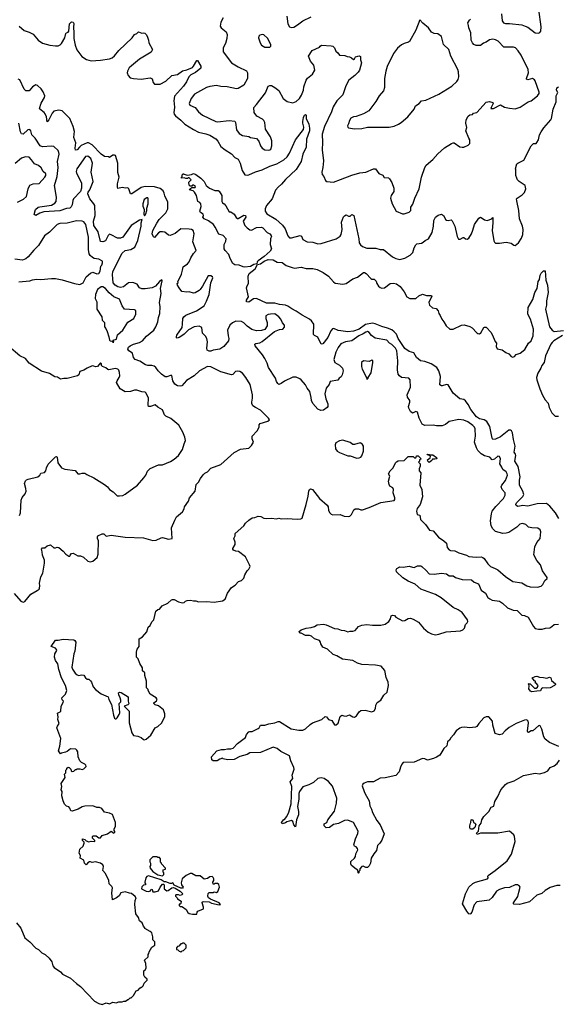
# Model space of a CAD drawing. Extents: x 2293878 to 2522763, y 823964 to 1006972.
# Tile 133 of 256: x 2355042 to 2361533, y 899623 to 911483. Entities that reach past the tile are written whole.
import ezdxf

# ---------------------------------------------------------------- set-up
doc = ezdxf.new("R2010")
doc.units = 0

msp = doc.modelspace()

# ---------------------------------------------------------------- linework, layer by layer
at = {"layer": '0CON20XD'}
for points in [[(2360850, 911555), (2360855, 911470), (2360873, 911445), (2360895, 911436), (2360945, 911439), (2361095, 911421), (2361135, 911407), (2361165, 911393), (2361255, 911324), (2361295, 911321), (2361311, 911329), (2361323, 911345), (2361327, 911397), (2361300, 911605)], [(2355035, 911406), (2355095, 911355), (2355155, 911334), (2355205, 911308), (2355265, 911238), (2355315, 911202), (2355405, 911177), (2355475, 911168), (2355505, 911170), (2355529, 911181), (2355545, 911198), (2355584, 911266), (2355597, 911315), (2355605, 911326), (2355625, 911333), (2355634, 911346), (2355643, 911433)], [(2355643, 911433), (2355665, 911458), (2355685, 911452), (2355696, 911436), (2355690, 911395), (2355696, 911325), (2355694, 911255), (2355710, 911175), (2355731, 911121), (2355791, 911041), (2355847, 911005), (2355905, 910989), (2356016, 910994), (2356125, 911013), (2356155, 911024), (2356185, 911047), (2356238, 911112), (2356396, 911264), (2356425, 911303), (2356454, 911316), (2356475, 911337), (2356515, 911322), (2356535, 911326), (2356551, 911321), (2356571, 911301), (2356584, 911274), (2356596, 911235), (2356598, 911205), (2356642, 911125), (2356625, 911092), (2356485, 911008), (2356391, 910929), (2356362, 910905), (2356341, 910865), (2356338, 910845), (2356349, 910809), (2356375, 910784), (2356413, 910773), (2356505, 910768), (2356614, 910784), (2356639, 910769), (2356652, 910725), (2356665, 910707), (2356735, 910706), (2356805, 910743), (2356875, 910810), (2356945, 910823), (2357005, 910868), (2357055, 910879), (2357123, 910907), (2357138, 910922), (2357175, 910990), (2357185, 910990), (2357224, 910925), (2357225, 910900), (2357161, 910849), (2357105, 910819), (2357081, 910795), (2357054, 910735), (2357018, 910682), (2356909, 910561), (2356898, 910505), (2356902, 910472), (2356906, 910425), (2356898, 910365), (2356903, 910345), (2356919, 910325), (2356984, 910274), (2357034, 910224), (2357135, 910161), (2357195, 910130), (2357285, 910110), (2357333, 910093), (2357407, 910047), (2357431, 910021), (2357466, 909956), (2357518, 909915), (2357595, 909867), (2357635, 909825), (2357675, 909802), (2357700, 909755), (2357722, 909665), (2357754, 909614), (2357785, 909609), (2357805, 909614), (2357885, 909650), (2357965, 909675), (2358055, 909719), (2358142, 909748), (2358225, 909795), (2358265, 909830), (2358293, 909875), (2358365, 910038), (2358461, 910159), (2358468, 910188), (2358454, 910235), (2358454, 910255), (2358461, 910305), (2358475, 910334), (2358485, 910340), (2358493, 910333), (2358496, 910295), (2358526, 910226), (2358536, 910176), (2358533, 910145), (2358500, 910045), (2358495, 909946), (2358456, 909865), (2358435, 909775), (2358372, 909678), (2358245, 909559), (2358198, 909502), (2358155, 909466), (2358125, 909430), (2358085, 909325), (2358015, 909246), (2358000, 909205), (2358002, 909175), (2358021, 909145), (2358130, 909080), (2358209, 909009), (2358242, 908965), (2358275, 908878), (2358292, 908855), (2358318, 908855), (2358424, 908884), (2358437, 908875), (2358456, 908836), (2358505, 908809), (2358575, 908803), (2358635, 908783), (2358675, 908788), (2358855, 908844), (2358905, 908875), (2358918, 908895), (2358928, 908955), (2358920, 909045), (2358945, 909109), (2358955, 909121), (2358975, 909131), (2359005, 909117), (2359025, 909118), (2359045, 909138), (2359070, 909125), (2359129, 908845), (2359134, 908795), (2359150, 908770), (2359175, 908750), (2359225, 908730), (2359335, 908731), (2359385, 908716), (2359425, 908716), (2359534, 908625), (2359575, 908605), (2359625, 908595), (2359685, 908609), (2359749, 908645), (2359779, 908681), (2359797, 908735), (2359815, 908770), (2359830, 908785), (2359885, 908792), (2359906, 908804), (2359928, 908825), (2359967, 908845), (2360012, 908918), (2360028, 908995), (2360034, 909065), (2360054, 909106), (2360085, 909130), (2360125, 909140), (2360150, 909125), (2360166, 909096), (2360173, 909075), (2360185, 909067), (2360205, 909063), (2360243, 909073), (2360255, 909062), (2360286, 908996), (2360315, 908870), (2360331, 908841), (2360352, 908838), (2360385, 908858), (2360395, 908858), (2360415, 908842), (2360435, 908838), (2360455, 908852), (2360485, 908902), (2360505, 908948), (2360524, 909015), (2360575, 909093), (2360595, 909103), (2360605, 909101), (2360645, 909073), (2360675, 909063), (2360730, 909085), (2360745, 909100), (2360746, 909035), (2360736, 908946), (2360755, 908820), (2360765, 908802), (2360775, 908793), (2360825, 908791), (2360905, 908803), (2360965, 908792), (2360996, 908766), (2361015, 908764), (2361055, 908796), (2361090, 908850), (2361105, 908895), (2361108, 908955), (2361102, 908995), (2361065, 909085), (2361058, 909185), (2361032, 909302), (2361031, 909325), (2361036, 909335), (2361096, 909375), (2361125, 909402), (2361142, 909445), (2361135, 909488), (2361062, 909535), (2361042, 909555), (2361034, 909574), (2361022, 909605), (2361022, 909675), (2361018, 909685), (2361032, 909745), (2361044, 909756), (2361119, 909791), (2361208, 909965), (2361235, 909992), (2361265, 909992), (2361275, 910002), (2361295, 910038), (2361307, 910095), (2361326, 910134), (2361359, 910181), (2361445, 910278), (2361453, 910295), (2361472, 910405), (2361506, 910494), (2361507, 910565), (2361528, 910605), (2361512, 910635), (2361517, 910663), (2361535, 910674)], [(2357495, 911507), (2357464, 911455), (2357458, 911405), (2357471, 911385), (2357532, 911335), (2357544, 911305), (2357539, 911255), (2357522, 911195), (2357494, 911145), (2357496, 911095), (2357594, 910965), (2357676, 910916), (2357777, 910867), (2357786, 910845), (2357788, 910775), (2357745, 910696), (2357675, 910653), (2357655, 910651), (2357543, 910673), (2357465, 910677), (2357415, 910690), (2357335, 910678), (2357295, 910667), (2357150, 910585), (2357109, 910535), (2357084, 910474), (2357093, 910455), (2357155, 910424), (2357195, 910375), (2357245, 910334), (2357405, 910256), (2357427, 910253), (2357567, 910267), (2357635, 910261), (2357644, 910244), (2357654, 910155), (2357685, 910111), (2357727, 910087), (2357805, 910076), (2357825, 910066), (2357895, 910051), (2357922, 910022), (2357944, 909964), (2357964, 909934), (2357995, 909916), (2358035, 909911), (2358055, 909914), (2358068, 909925), (2358080, 909965), (2358082, 910025), (2358065, 910072), (2358006, 910165), (2357996, 910245), (2357985, 910267), (2357967, 910285), (2357901, 910321), (2357866, 910365), (2357864, 910425), (2357895, 910462), (2358006, 910604), (2358035, 910682), (2358055, 910691), (2358075, 910689), (2358117, 910667), (2358165, 910631), (2358217, 910535), (2358265, 910497), (2358335, 910480), (2358375, 910499), (2358414, 910535), (2358439, 910575), (2358463, 910635), (2358468, 910675), (2358495, 910756), (2358512, 910778), (2358572, 910828), (2358599, 910875), (2358586, 910935), (2358548, 910985), (2358522, 911045), (2358567, 911113), (2358655, 911152), (2358664, 911166), (2358680, 911175), (2358795, 911170), (2358814, 911164), (2358836, 911146), (2358850, 911105), (2358876, 911086), (2358896, 911056), (2358962, 911052), (2358988, 911038), (2359016, 911036), (2359040, 911025), (2359063, 911003), (2359075, 911010), (2359090, 911035), (2359116, 911044), (2359136, 911046), (2359149, 911039), (2359151, 911001), (2359163, 910965), (2359136, 910875), (2359120, 910850), (2359080, 910810), (2359010, 910755), (2358974, 910686), (2358935, 910578), (2358863, 910507), (2358818, 910435), (2358798, 910375), (2358714, 910195), (2358687, 910105), (2358692, 910005), (2358687, 909917), (2358704, 909785), (2358697, 909703), (2358684, 909645), (2358688, 909618), (2358709, 909595), (2358728, 909545), (2358745, 909533), (2358824, 909526), (2358908, 909558), (2359045, 909610), (2359142, 909638), (2359215, 909646), (2359305, 909686), (2359328, 909685), (2359372, 909632), (2359419, 909609), (2359435, 909583), (2359485, 909577), (2359500, 909565), (2359525, 909523), (2359551, 909455), (2359551, 909415), (2359519, 909365), (2359511, 909335), (2359530, 909265), (2359580, 909175), (2359654, 909146), (2359675, 909146), (2359736, 909164), (2359754, 909185), (2359757, 909225), (2359779, 909261), (2359804, 909335), (2359855, 909445), (2359886, 909585), (2359925, 909702), (2359940, 909730), (2360022, 909798), (2360081, 909869), (2360161, 909939), (2360245, 909993), (2360265, 910001), (2360279, 909999), (2360345, 909952), (2360375, 909948), (2360395, 909948), (2360447, 909973), (2360465, 909990), (2360468, 910035), (2360453, 910055), (2360417, 910145), (2360431, 910185), (2360418, 910235), (2360422, 910275), (2360447, 910323), (2360465, 910338), (2360497, 910343), (2360513, 910357), (2360550, 910365), (2360665, 910490), (2360705, 910498), (2360746, 910486), (2360750, 910475), (2360722, 910425), (2360720, 910415), (2360725, 910412), (2360752, 910415), (2360835, 910456), (2360885, 910431), (2360945, 910416), (2361015, 910411), (2361075, 910428), (2361170, 910495), (2361205, 910506), (2361281, 910565), (2361302, 910595), (2361301, 910611), (2361256, 910745), (2361245, 910760), (2361223, 910773), (2361165, 910760), (2361150, 910765), (2361148, 910775), (2361173, 910845), (2361169, 910885), (2361084, 911055), (2361050, 911110), (2361018, 911145), (2360995, 911154), (2360875, 911154), (2360808, 911225), (2360775, 911241), (2360745, 911248), (2360705, 911242), (2360665, 911212), (2360630, 911200), (2360595, 911172), (2360544, 911174), (2360516, 911186), (2360498, 911205), (2360483, 911235), (2360477, 911325), (2360453, 911385), (2360452, 911415), (2360442, 911445), (2360462, 911478), (2360475, 911490)], [(2358263, 911525), (2358274, 911434), (2358295, 911398), (2358315, 911388)], [(2358315, 911388), (2358345, 911394), (2358390, 911420), (2358455, 911469), (2358554, 911516)], [(2359075, 910167), (2359165, 910174), (2359235, 910189), (2359495, 910190), (2359555, 910202), (2359606, 910224), (2359641, 910245), (2359720, 910315), (2359794, 910405), (2359814, 910446), (2359857, 910473), (2359885, 910507), (2359935, 910514), (2360094, 910586), (2360249, 910681), (2360310, 910740), (2360327, 910763), (2360334, 910795), (2360330, 910855), (2360321, 910885), (2360238, 911045), (2360215, 911123), (2360151, 911185), (2360125, 911280), (2360081, 911311), (2360035, 911316), (2360005, 911334), (2359967, 911387), (2359900, 911440), (2359865, 911480), (2359815, 911358), (2359739, 911221), (2359728, 911212), (2359675, 911198), (2359645, 911180), (2359595, 911139), (2359546, 911074), (2359472, 910918), (2359456, 910865), (2359440, 910775), (2359439, 910665), (2359427, 910625), (2359373, 910567), (2359335, 910498), (2359251, 910385), (2359185, 910350), (2359095, 910317), (2359065, 910313), (2359034, 910296), (2359015, 910270), (2359005, 910230), (2358992, 910205), (2358995, 910190), (2359005, 910182), (2359075, 910167)], [(2358055, 911153), (2358067, 911165), (2358067, 911185), (2358029, 911259), (2357985, 911300), (2357965, 911306), (2357935, 911298), (2357924, 911286), (2357919, 911265), (2357939, 911205), (2357956, 911176), (2357995, 911154), (2358055, 911153)], [(2360772, 904872), (2360805, 904857), (2360898, 904778), (2360985, 904716), (2361095, 904700), (2361154, 904664), (2361192, 904652), (2361284, 904646), (2361325, 904661), (2361348, 904682), (2361371, 904729), (2361397, 904753), (2361400, 904765), (2361344, 904844), (2361317, 904915), (2361275, 904968), (2361239, 905039), (2361252, 905135), (2361275, 905184), (2361314, 905235), (2361324, 905315), (2361315, 905339), (2361285, 905360), (2361215, 905362), (2361175, 905372), (2361141, 905401), (2361103, 905413), (2361070, 905405), (2361035, 905372), (2360935, 905308), (2360905, 905298), (2360865, 905295), (2360775, 905320), (2360745, 905350), (2360725, 905385), (2360715, 905445), (2360727, 905533), (2360738, 905562), (2360779, 905621), (2360871, 905715), (2360894, 905755), (2360893, 905783), (2360855, 905824), (2360846, 905855), (2360853, 905875), (2360897, 905933), (2360920, 905995), (2360918, 906015), (2360905, 906036), (2360864, 906064), (2360854, 906094), (2360828, 906135), (2360838, 906195), (2360825, 906220), (2360805, 906226), (2360765, 906190), (2360735, 906182), (2360706, 906215), (2360645, 906228), (2360604, 906254), (2360564, 906295), (2360547, 906325), (2360523, 906395), (2360535, 906465), (2360531, 906555), (2360524, 906576), (2360505, 906597), (2360441, 906641), (2360395, 906659), (2360335, 906669), (2360218, 906642), (2360175, 906608), (2360133, 906593), (2360065, 906592), (2360025, 906599), (2359925, 906594), (2359891, 906611), (2359858, 906685), (2359836, 906756), (2359815, 906764), (2359775, 906742), (2359750, 906765), (2359730, 906805), (2359726, 906825), (2359744, 906875), (2359744, 906895), (2359717, 906937), (2359710, 906965), (2359752, 907055), (2359746, 907146), (2359730, 907165), (2359645, 907174), (2359618, 907195), (2359605, 907215), (2359596, 907265), (2359599, 907375), (2359588, 907495), (2359573, 907525), (2359525, 907572), (2359498, 907588), (2359465, 907624), (2359325, 907649), (2359281, 907681), (2359252, 907715), (2359235, 907726), (2359215, 907721), (2359182, 907698), (2359130, 907675), (2359045, 907613), (2358968, 907602), (2358913, 907577), (2358882, 907535), (2358852, 907478), (2358829, 907389), (2358841, 907355), (2358895, 907321), (2358932, 907285), (2358940, 907255), (2358930, 907205), (2358915, 907180), (2358892, 907165), (2358875, 907142), (2358783, 907125), (2358772, 907088), (2358734, 907045), (2358720, 906975), (2358732, 906915), (2358756, 906855), (2358756, 906824), (2358749, 906811), (2358705, 906781), (2358672, 906775), (2358635, 906791), (2358575, 906860), (2358558, 906895), (2358556, 906934), (2358538, 907005), (2358506, 907045), (2358486, 907085), (2358435, 907146), (2358418, 907158), (2358375, 907176), (2358335, 907177), (2358235, 907131), (2358195, 907100), (2358165, 907090), (2358151, 907101), (2358136, 907125), (2358126, 907166), (2358041, 907295), (2358026, 907345), (2357995, 907403), (2357967, 907447), (2357880, 907555), (2357877, 907575), (2357886, 907584), (2357935, 907591), (2357965, 907608), (2358112, 907728), (2358175, 907753), (2358215, 907757), (2358235, 907780), (2358232, 907805), (2358210, 907830), (2358190, 907875), (2358165, 907906), (2358115, 907940), (2358065, 907938), (2358035, 907931), (2358009, 907915), (2358008, 907885), (2358026, 907835), (2358024, 907795), (2357995, 907753), (2357955, 907739), (2357895, 907736), (2357841, 907751), (2357783, 907793), (2357745, 907831), (2357715, 907848), (2357647, 907853), (2357605, 907833), (2357575, 907804), (2357548, 907745), (2357553, 907675), (2357562, 907645), (2357557, 907613), (2357504, 907545), (2357455, 907516), (2357375, 907504), (2357345, 907490), (2357325, 907490), (2357303, 907503), (2357296, 907525), (2357307, 907603), (2357297, 907645), (2357283, 907673), (2357247, 907707), (2357236, 907775), (2357205, 907792), (2357145, 907785), (2357075, 907748), (2357025, 907695), (2356983, 907667), (2356965, 907654), (2356938, 907648), (2356931, 907651), (2356930, 907665), (2356935, 907682), (2356999, 907775), (2357006, 907816), (2357007, 907885), (2357020, 907905), (2357046, 907924), (2357172, 907978), (2357265, 908035), (2357295, 908091), (2357325, 908175), (2357344, 908315), (2357370, 908375), (2357366, 908386), (2357345, 908398), (2357313, 908397), (2357247, 908273), (2357218, 908235), (2357205, 908220), (2357156, 908194), (2357135, 908191), (2357086, 908204), (2357055, 908200), (2356995, 908210), (2356962, 908252), (2356942, 908285), (2356940, 908305), (2356950, 908315), (2356948, 908325), (2356992, 908418), (2357004, 908465), (2357012, 908505), (2357065, 908544), (2357085, 908568), (2357105, 908615), (2357135, 908665), (2357168, 908705), (2357129, 908809), (2357145, 908905), (2357133, 908943), (2357114, 908955), (2357085, 908962), (2356985, 908965), (2356915, 908909), (2356854, 908884), (2356835, 908886), (2356791, 908922), (2356765, 908929), (2356735, 908928), (2356714, 908916), (2356665, 908860), (2356655, 908867), (2356638, 908905), (2356645, 908945), (2356695, 909033), (2356724, 909076), (2356804, 909156), (2356826, 909205), (2356826, 909286), (2356791, 909361), (2356785, 909395), (2356771, 909421), (2356735, 909449), (2356665, 909471), (2356556, 909474), (2356505, 909462), (2356395, 909386), (2356384, 909384), (2356377, 909387), (2356356, 909446), (2356346, 909456), (2356316, 909454), (2356275, 909462), (2356225, 909448), (2356220, 909465), (2356222, 909505), (2356241, 909585), (2356223, 909643), (2356226, 909756), (2356196, 909846), (2356183, 909853), (2356165, 909851), (2356125, 909822), (2356112, 909832), (2356065, 909837), (2356024, 909864), (2355915, 909974), (2355870, 910000), (2355855, 910000), (2355784, 909966), (2355761, 909949), (2355735, 909917), (2355715, 909910), (2355709, 909935), (2355718, 909998), (2355696, 910064), (2355700, 910105), (2355701, 910135), (2355687, 910195), (2355646, 910295), (2355555, 910387), (2355515, 910395), (2355455, 910382), (2355433, 910357), (2355395, 910276), (2355374, 910254), (2355363, 910313), (2355349, 910349), (2355335, 910367), (2355286, 910405), (2355282, 910415), (2355302, 910478), (2355340, 910545), (2355345, 910565), (2355326, 910615), (2355302, 910652), (2355255, 910690), (2355235, 910699), (2355195, 910676), (2355155, 910626), (2355115, 910626), (2355097, 910647), (2355045, 910759), (2355025, 910766)], [(2354975, 904571), (2355055, 904480), (2355085, 904467), (2355105, 904476), (2355175, 904564), (2355254, 904606), (2355275, 904623), (2355280, 904635), (2355284, 904664), (2355279, 904695), (2355298, 904772), (2355320, 904815), (2355342, 904938), (2355339, 904975), (2355316, 905035), (2355314, 905075), (2355304, 905106), (2355315, 905122), (2355345, 905120), (2355373, 905147), (2355415, 905157), (2355453, 905123), (2355475, 905120), (2355495, 905129), (2355515, 905126), (2355565, 905083), (2355598, 905045), (2355635, 905022), (2355648, 905022), (2355650, 905035), (2355665, 905052), (2355685, 905058), (2355744, 905024), (2355776, 905026), (2355811, 905011), (2355865, 904962), (2355895, 904952), (2355925, 904963), (2355977, 905005), (2355986, 905045), (2355992, 905205), (2355979, 905235), (2355978, 905255), (2355984, 905266), (2356035, 905292), (2356055, 905290), (2356085, 905262), (2356145, 905273), (2356315, 905250), (2356533, 905243), (2356645, 905210), (2356685, 905212), (2356745, 905243), (2356765, 905246), (2356835, 905227), (2356880, 905235), (2356873, 905363), (2356910, 905455), (2356932, 905495), (2357006, 905554), (2357025, 905590), (2357030, 905615), (2357078, 905682), (2357090, 905725), (2357157, 905805), (2357167, 905885), (2357198, 905912), (2357219, 905955), (2357255, 906002), (2357275, 906022), (2357305, 906038), (2357345, 906082), (2357466, 906124), (2357625, 906268), (2357705, 906312), (2357805, 906323), (2357836, 906355), (2357858, 906395), (2357842, 906435), (2357842, 906465), (2357905, 906530), (2357928, 906575), (2357928, 906605), (2357942, 906618), (2358034, 906646), (2358052, 906665), (2358042, 906685), (2357945, 906778), (2357883, 906813), (2357853, 906833), (2357840, 906860), (2357838, 906875), (2357849, 906925), (2357848, 906965), (2357818, 907088), (2357769, 907175), (2357726, 907225), (2357696, 907246), (2357665, 907250), (2357642, 907245), (2357610, 907210), (2357595, 907204), (2357465, 907243), (2357345, 907302), (2357306, 907304), (2357207, 907253), (2357145, 907194), (2357053, 907137), (2356995, 907072), (2356975, 907067), (2356944, 907074), (2356913, 907095), (2356889, 907135), (2356876, 907196), (2356858, 907198), (2356815, 907182), (2356795, 907182), (2356751, 907215), (2356710, 907255), (2356684, 907294), (2356661, 907309), (2356635, 907317), (2356587, 907317), (2356557, 907327), (2356490, 907370), (2356435, 907392), (2356415, 907415), (2356400, 907465), (2356356, 907496), (2356346, 907515), (2356355, 907537), (2356375, 907554), (2356415, 907573), (2356485, 907593), (2356521, 907615), (2356569, 907671), (2356660, 907745), (2356684, 907785), (2356708, 907845), (2356714, 907895), (2356732, 907945), (2356736, 908025), (2356727, 908075), (2356746, 908184), (2356740, 908245), (2356759, 908339), (2356755, 908348), (2356725, 908329), (2356679, 908275), (2356637, 908255), (2356555, 908240), (2356515, 908241), (2356484, 908255), (2356456, 908296), (2356405, 908319), (2356355, 908315), (2356293, 908265), (2356255, 908256), (2356225, 908265), (2356191, 908285), (2356170, 908315), (2356159, 908415), (2356165, 908445), (2356195, 908515), (2356275, 908669), (2356315, 908702), (2356383, 908715), (2356429, 908745), (2356467, 908825), (2356504, 908995), (2356504, 909036), (2356516, 909076), (2356485, 909069), (2356386, 909005), (2356284, 908865), (2356255, 908850), (2356219, 908851), (2356145, 908893), (2356125, 908898), (2356108, 908885), (2356075, 908818), (2356045, 908806), (2356015, 908813), (2355987, 908927), (2355936, 909005), (2355933, 909055), (2355952, 909125), (2355946, 909246), (2355936, 909266), (2355886, 909325), (2355864, 909385), (2355866, 909405), (2355886, 909435), (2355928, 909535), (2355902, 909645), (2355920, 909755), (2355901, 909811), (2355865, 909839), (2355835, 909834), (2355730, 909685), (2355723, 909655), (2355725, 909635), (2355780, 909535), (2355785, 909515), (2355785, 909455), (2355776, 909415), (2355692, 909325), (2355683, 909305), (2355674, 909255), (2355662, 909228), (2355648, 909215), (2355605, 909210), (2355525, 909180), (2355332, 909168), (2355285, 909151), (2355235, 909124), (2355217, 909135), (2355233, 909195), (2355265, 909224), (2355285, 909231), (2355425, 909248), (2355465, 909275), (2355480, 909295), (2355485, 909345), (2355460, 909485), (2355492, 909595), (2355506, 909704), (2355496, 909775), (2355516, 909865), (2355515, 909885), (2355505, 909907), (2355455, 909956), (2355425, 909961), (2355315, 909952), (2355288, 909965), (2355230, 910055), (2355187, 910095), (2355175, 910145), (2355165, 910160), (2355140, 910155), (2355085, 910106), (2355065, 910109), (2355051, 910131), (2355030, 910235)], [(2355015, 909285), (2355089, 909321), (2355125, 909353), (2355145, 909445), (2355165, 909489), (2355205, 909507), (2355275, 909511), (2355345, 909586), (2355356, 909605), (2355357, 909627), (2355325, 909656), (2355299, 909699), (2355268, 909725), (2355221, 909745), (2355186, 909796), (2355155, 909826), (2355113, 909833), (2355065, 909816), (2354988, 909752)], [(2357755, 908504), (2357735, 908505), (2357685, 908525), (2357635, 908530), (2357611, 908545), (2357577, 908605), (2357562, 908655), (2357517, 908705), (2357507, 908725), (2357506, 908775), (2357526, 908815), (2357529, 908845), (2357495, 908884), (2357440, 908900), (2357399, 908985), (2357377, 909017), (2357319, 909059), (2357264, 909085), (2357248, 909105), (2357256, 909125), (2357252, 909142), (2357222, 909162), (2357212, 909175), (2357228, 909232), (2357223, 909265), (2357212, 909282), (2357190, 909295), (2357173, 909365), (2357150, 909405), (2357132, 909422), (2357090, 909435), (2357095, 909450), (2357105, 909450), (2357115, 909460), (2357155, 909460), (2357160, 909475), (2357135, 909490), (2357125, 909490), (2357115, 909480), (2357095, 909480), (2357085, 909490), (2357080, 909525), (2357110, 909555), (2357085, 909580), (2357075, 909580), (2357065, 909570), (2357045, 909570), (2357025, 909580), (2356990, 909575), (2356990, 909585), (2357000, 909595), (2357000, 909615), (2357015, 909630), (2357022, 909622), (2357065, 909612), (2357112, 909618), (2357135, 909630), (2357165, 909618), (2357225, 909573), (2357264, 909534), (2357290, 909485), (2357330, 909455), (2357395, 909426), (2357435, 909426), (2357445, 909418), (2357479, 909365), (2357478, 909295), (2357487, 909277), (2357505, 909267), (2357525, 909241), (2357565, 909170), (2357585, 909168), (2357625, 909142), (2357651, 909101), (2357665, 909090), (2357675, 909090), (2357743, 909127), (2357764, 909124), (2357767, 909103), (2357736, 909055), (2357754, 909005), (2357783, 908975), (2357815, 908954), (2357835, 908949), (2357895, 908981), (2357956, 908984), (2357974, 908975), (2358025, 908919), (2358055, 908904), (2358073, 908885), (2358076, 908874), (2358063, 908845), (2358061, 908775), (2358078, 908725), (2358059, 908695), (2357988, 908632), (2357915, 908579), (2357905, 908565), (2357899, 908541), (2357865, 908534), (2357825, 908510), (2357755, 908504)], [(2356545, 909122), (2356555, 909128), (2356563, 909145), (2356576, 909185), (2356573, 909215), (2356591, 909265), (2356590, 909325), (2356586, 909336), (2356575, 909338), (2356544, 909316), (2356524, 909265), (2356526, 909236), (2356541, 909195), (2356537, 909137), (2356545, 909122)], [(2355765, 908292), (2355806, 908314), (2355842, 908385), (2355895, 908432), (2355925, 908442), (2355971, 908421), (2355995, 908427), (2356013, 908455), (2356020, 908515), (2356030, 908525), (2356040, 908555), (2356040, 908575), (2355995, 908598), (2355938, 908608), (2355918, 908618), (2355891, 908641), (2355881, 908661), (2355870, 908715), (2355871, 908865), (2355838, 909015), (2355815, 909049), (2355795, 909057), (2355725, 909062), (2355615, 909034), (2355525, 909028), (2355495, 909016), (2355401, 908925), (2355341, 908879), (2355268, 908765), (2355212, 908708), (2355145, 908627), (2355115, 908602), (2355075, 908588), (2354985, 908600)], [(2360135, 907074), (2360124, 907074), (2360106, 907086), (2360112, 907185), (2360092, 907255), (2360070, 907295), (2359999, 907339), (2359925, 907368), (2359873, 907375), (2359826, 907415), (2359792, 907472), (2359735, 907488), (2359685, 907524), (2359605, 907644), (2359582, 907695), (2359555, 907725), (2359525, 907747), (2359475, 907769), (2359405, 907787), (2359325, 907821), (2359295, 907828), (2359209, 907811), (2359132, 907755), (2359065, 907732), (2358995, 907725), (2358914, 907736), (2358881, 907741), (2358826, 907764), (2358811, 907759), (2358791, 907735), (2358756, 907655), (2358695, 907579), (2358675, 907574), (2358635, 907660), (2358595, 907678), (2358583, 907693), (2358585, 907815), (2358558, 907855), (2358535, 907875), (2358445, 907923), (2358375, 907974), (2358321, 908001), (2358274, 908034), (2358245, 908046), (2358175, 908054), (2358115, 908070), (2358015, 908069), (2357895, 908123), (2357861, 908119), (2357805, 908081), (2357777, 908085), (2357776, 908105), (2357801, 908145), (2357774, 908255), (2357783, 908277), (2357799, 908305), (2357794, 908395), (2357809, 908425), (2357879, 908481), (2357906, 908534), (2357946, 908544), (2357987, 908575), (2358036, 908596), (2358095, 908592), (2358145, 908564), (2358205, 908557), (2358255, 908521), (2358325, 908498), (2358355, 908492), (2358435, 908503), (2358495, 908486), (2358576, 908486), (2358628, 908475), (2358698, 908438), (2358762, 908395), (2358823, 908325), (2358845, 908310), (2358935, 908296), (2358976, 908304), (2359055, 908363), (2359115, 908383), (2359185, 908439), (2359198, 908438), (2359217, 908425), (2359274, 908364), (2359287, 908357), (2359315, 908357), (2359337, 908333), (2359346, 908305), (2359367, 908275), (2359385, 908257), (2359405, 908249), (2359440, 908255), (2359506, 908304), (2359545, 908308), (2359585, 908300), (2359628, 908268), (2359676, 908206), (2359709, 908145), (2359743, 908123), (2359815, 908124), (2359853, 908157), (2359895, 908179), (2359945, 908163), (2360005, 908160), (2360010, 908155), (2359974, 908075), (2359981, 908045), (2360015, 908013), (2360060, 908005), (2360085, 907978), (2360093, 907943), (2360111, 907921), (2360129, 907875), (2360155, 907845), (2360181, 907795), (2360225, 907757), (2360265, 907755), (2360365, 907804), (2360397, 907807), (2360468, 907788), (2360495, 907771), (2360551, 907711), (2360565, 907702), (2360585, 907700), (2360600, 907710), (2360636, 907774), (2360645, 907780), (2360662, 907778), (2360722, 907715), (2360750, 907665), (2360772, 907605), (2360787, 907585), (2360784, 907545), (2360795, 907520), (2360858, 907508), (2360900, 907475), (2360935, 907457), (2360965, 907427), (2360985, 907420), (2361005, 907428), (2361025, 907452), (2361075, 907466), (2361128, 907512), (2361173, 907585), (2361205, 907614), (2361229, 907675), (2361236, 907755), (2361196, 907875), (2361167, 907935), (2361168, 908015), (2361228, 908112), (2361251, 908199), (2361278, 908245), (2361292, 908328), (2361308, 908355), (2361314, 908405), (2361325, 908430), (2361355, 908458), (2361375, 908460), (2361382, 908345), (2361404, 908284), (2361412, 908198), (2361390, 908095), (2361389, 908045), (2361378, 907995), (2361426, 907785), (2361458, 907745), (2361485, 907729), (2361595, 907740)], [(2355033, 908327), (2355164, 908336), (2355195, 908349), (2355245, 908356), (2355295, 908354), (2355425, 908366), (2355475, 908364), (2355555, 908349), (2355703, 908307), (2355765, 908292)], [(2356175, 907600), (2356170, 907625), (2356208, 907635), (2356222, 907688), (2356285, 907744), (2356345, 907840), (2356416, 907885), (2356440, 907935), (2356442, 907982), (2356425, 907990), (2356305, 907998), (2356277, 908035), (2356243, 908115), (2356175, 908144), (2356122, 908192), (2356075, 908246), (2356045, 908264), (2356025, 908266), (2355978, 908232), (2355956, 908175), (2355953, 908125), (2355970, 908085), (2355973, 907995), (2356030, 907905), (2356034, 907864), (2356063, 907835), (2356062, 907782), (2356080, 907765), (2356096, 907726), (2356117, 907665), (2356123, 907623), (2356133, 907613), (2356152, 907612), (2356165, 907600), (2356175, 907600)], [(2361585, 907678), (2361480, 907615), (2361458, 907595), (2361443, 907575), (2361377, 907435), (2361364, 907356), (2361333, 907317), (2361322, 907285), (2361286, 907225), (2361272, 907175), (2361274, 907145), (2361309, 907035), (2361342, 906962), (2361376, 906906), (2361411, 906865), (2361424, 906814), (2361455, 906748), (2361495, 906709), (2361535, 906709)], [(2355038, 905512), (2355053, 905545), (2355060, 905695), (2355072, 905728), (2355106, 905774), (2355118, 905805), (2355116, 905836), (2355101, 905895), (2355113, 905927), (2355125, 905941), (2355145, 905950), (2355262, 905975), (2355283, 905995), (2355298, 906022), (2355341, 906029), (2355355, 906050), (2355364, 906086), (2355385, 906128), (2355474, 906216), (2355485, 906220), (2355492, 906212), (2355502, 906145), (2355546, 906086), (2355585, 906070), (2355712, 906052), (2355744, 906014), (2355765, 906013), (2355795, 906023), (2355825, 906022), (2355850, 906005), (2355935, 905966), (2356062, 905885), (2356102, 905855), (2356124, 905824), (2356170, 905795), (2356215, 905750), (2356245, 905748), (2356285, 905754), (2356315, 905769), (2356462, 905878), (2356540, 905965), (2356561, 905995), (2356581, 906045), (2356615, 906079), (2356715, 906120), (2356765, 906121), (2356858, 906162), (2356905, 906188), (2356955, 906232), (2357004, 906306), (2357024, 906375), (2357042, 906415), (2357034, 906455), (2357009, 906515), (2356958, 906598), (2356865, 906681), (2356805, 906706), (2356789, 906725), (2356764, 906784), (2356707, 906817), (2356675, 906843), (2356617, 906823), (2356595, 906823), (2356591, 906845), (2356596, 906926), (2356568, 906985), (2356555, 906998), (2356515, 907000), (2356455, 907020), (2356425, 907021), (2356377, 907003), (2356315, 907001), (2356252, 907035), (2356210, 907115), (2356216, 907135), (2356242, 907175), (2356247, 907195), (2356244, 907235), (2356235, 907262), (2356225, 907273), (2356195, 907283), (2356115, 907267), (2356105, 907270), (2356081, 907291), (2356040, 907305), (2356028, 907318), (2356027, 907337), (2356015, 907350), (2355980, 907305), (2355955, 907303), (2355935, 907310), (2355915, 907312), (2355854, 907286), (2355815, 907260), (2355765, 907247), (2355754, 907206), (2355740, 907195), (2355615, 907160), (2355575, 907161), (2355535, 907152), (2355496, 907176), (2355465, 907180), (2355402, 907222), (2355305, 907250), (2355155, 907348), (2355111, 907401), (2355043, 907435), (2354913, 907545)], [(2359225, 907150), (2359240, 907165), (2359240, 907175), (2359279, 907231), (2359299, 907355), (2359296, 907375), (2359285, 907381), (2359255, 907367), (2359185, 907373), (2359160, 907355), (2359162, 907305), (2359171, 907275), (2359220, 907175), (2359225, 907150)], [(2361539, 905475), (2361500, 905545), (2361431, 905625), (2361389, 905655), (2361277, 905653), (2361165, 905625), (2361105, 905632), (2361045, 905620), (2361025, 905630), (2361021, 905645), (2361029, 905665), (2361105, 905738), (2361116, 905765), (2361105, 905805), (2361065, 905875), (2361064, 905935), (2361075, 905975), (2361050, 906100), (2361010, 906165), (2361022, 906232), (2361018, 906248), (2361000, 906275), (2361015, 906345), (2360995, 906425), (2360983, 906505), (2360970, 906530), (2360955, 906540), (2360935, 906538), (2360835, 906457), (2360775, 906429), (2360745, 906428), (2360734, 906444), (2360708, 906585), (2360671, 906645), (2360640, 906665), (2360585, 906677), (2360549, 906699), (2360478, 906788), (2360445, 906850), (2360415, 906892), (2360395, 906908), (2360345, 906918), (2360265, 906984), (2360205, 907086), (2360185, 907091), (2360135, 907074)], [(2359105, 906201), (2359135, 906204), (2359155, 906213), (2359165, 906228), (2359184, 906285), (2359184, 906345), (2359175, 906367), (2359155, 906383), (2359145, 906387), (2359075, 906366), (2359055, 906366), (2359025, 906389), (2358935, 906420), (2358895, 906410), (2358853, 906385), (2358843, 906363), (2358847, 906315), (2358868, 906288), (2358898, 906268), (2358995, 906230), (2359025, 906228), (2359105, 906201)], [(2355003, 900603), (2355055, 900540), (2355104, 900424), (2355166, 900376), (2355235, 900300), (2355270, 900285), (2355310, 900245), (2355350, 900225), (2355399, 900179), (2355430, 900135), (2355442, 900085), (2355457, 900067), (2355534, 900014), (2355556, 899986), (2355655, 899938), (2355725, 899872), (2355775, 899838), (2355945, 899662), (2355995, 899632), (2356035, 899623), (2356085, 899642), (2356125, 899628), (2356165, 899648), (2356205, 899640), (2356238, 899652), (2356275, 899652), (2356295, 899660), (2356317, 899663), (2356345, 899680), (2356355, 899680), (2356375, 899700), (2356385, 899700), (2356415, 899730), (2356444, 899786), (2356470, 899795), (2356491, 899819), (2356505, 899830), (2356515, 899830), (2356530, 899845), (2356542, 899878), (2356580, 899915), (2356578, 899928), (2356552, 899952), (2356540, 899975), (2356540, 900025), (2356558, 900042), (2356568, 900062), (2356562, 900115), (2356548, 900155), (2356590, 900195), (2356590, 900225), (2356600, 900235), (2356603, 900257), (2356635, 900310), (2356670, 900335), (2356670, 900375), (2356648, 900398), (2356648, 900438), (2356634, 900484), (2356615, 900502), (2356550, 900535), (2356550, 900545), (2356533, 900563), (2356518, 900605), (2356485, 900630), (2356475, 900670), (2356443, 900715), (2356428, 900825), (2356432, 900875), (2356447, 900905), (2356435, 900922), (2356389, 900959), (2356365, 900961), (2356315, 900977), (2356262, 900965), (2356239, 900931), (2356210, 900905), (2356162, 900882), (2356153, 900965), (2356160, 901025), (2356154, 901044), (2356122, 901075), (2356116, 901116), (2356075, 901200), (2356043, 901235), (2356050, 901285), (2356042, 901305), (2356015, 901323), (2355955, 901338), (2355915, 901332), (2355895, 901340), (2355885, 901338), (2355864, 901326), (2355845, 901302), (2355822, 901325), (2355815, 901360), (2355772, 901382), (2355773, 901415), (2355758, 901445), (2355768, 901492), (2355805, 901530), (2355818, 901565), (2355818, 901578), (2355800, 901595), (2355800, 901615), (2355825, 901610), (2355843, 901593), (2355875, 901580), (2355905, 901588), (2355947, 901583), (2355948, 901595), (2355921, 901625), (2355920, 901645), (2355926, 901654), (2355962, 901652), (2355995, 901630), (2356015, 901628), (2356035, 901658), (2356102, 901678), (2356145, 901710), (2356177, 901683), (2356190, 901695), (2356190, 901705), (2356180, 901715), (2356180, 901735), (2356198, 901765), (2356198, 901815), (2356159, 901909), (2356126, 901926), (2356065, 901938), (2356032, 901982), (2356002, 901992), (2355973, 901993), (2355925, 902012), (2355825, 902008), (2355795, 902002), (2355747, 901973), (2355675, 901948), (2355660, 901955), (2355647, 901987), (2355635, 902000), (2355605, 902010), (2355580, 902035), (2355564, 902074), (2355550, 902135), (2355552, 902185), (2355542, 902205), (2355550, 902245), (2355543, 902285), (2355588, 902355), (2355580, 902395), (2355597, 902413), (2355600, 902445), (2355610, 902455), (2355612, 902468), (2355625, 902478), (2355640, 902475), (2355658, 902455), (2355662, 902435), (2355675, 902428), (2355695, 902430), (2355715, 902450), (2355725, 902450), (2355735, 902460), (2355765, 902460), (2355795, 902450), (2355815, 902460), (2355842, 902488), (2355840, 902505), (2355826, 902516), (2355786, 902536), (2355766, 902556), (2355748, 902605), (2355742, 902665), (2355732, 902685), (2355717, 902697), (2355655, 902702), (2355615, 902670), (2355595, 902660), (2355545, 902650), (2355535, 902640), (2355508, 902675), (2355526, 902734), (2355537, 902825), (2355491, 902955), (2355497, 902975), (2355518, 903005), (2355502, 903052), (2355507, 903085), (2355498, 903132), (2355530, 903145), (2355538, 903155), (2355542, 903215), (2355567, 903257), (2355568, 903275), (2355555, 903290), (2355548, 903315), (2355595, 903360), (2355609, 903405), (2355595, 903465), (2355545, 903555), (2355513, 903655), (2355503, 903725), (2355474, 903765), (2355462, 903805), (2355466, 903844), (2355488, 903885), (2355487, 903897), (2355475, 903912), (2355420, 903935), (2355475, 904008), (2355505, 904008), (2355567, 904023), (2355695, 904014), (2355708, 904005), (2355717, 903985), (2355707, 903875), (2355696, 903845), (2355671, 903685), (2355680, 903660), (2355712, 903612), (2355735, 903590), (2355755, 903582), (2355785, 903592), (2355815, 903588), (2355834, 903554), (2355855, 903540), (2355875, 903538), (2355895, 903520), (2355907, 903505), (2355929, 903449), (2355957, 903415), (2356025, 903363), (2356110, 903325), (2356117, 903295), (2356149, 903235), (2356173, 903105), (2356185, 903070), (2356195, 903060), (2356205, 903060), (2356216, 903074), (2356242, 903115), (2356248, 903135), (2356242, 903245), (2356260, 903265), (2356260, 903285), (2356253, 903315), (2356235, 903350), (2356234, 903376), (2356245, 903382), (2356265, 903378), (2356350, 903325), (2356350, 903275), (2356357, 903243), (2356345, 903230), (2356300, 903215), (2356362, 903155), (2356360, 903015), (2356395, 902892), (2356415, 902862), (2356465, 902852), (2356505, 902837), (2356535, 902813), (2356545, 902810), (2356565, 902817), (2356622, 902865), (2356675, 902953), (2356705, 902968), (2356749, 903011), (2356792, 903085), (2356792, 903122), (2356775, 903170), (2356715, 903220), (2356675, 903232), (2356660, 903245), (2356660, 903255), (2356692, 903278), (2356698, 903295), (2356688, 903315), (2356615, 903360), (2356590, 903405), (2356590, 903415), (2356570, 903435), (2356572, 903515), (2356552, 903585), (2356550, 903615), (2356522, 903642), (2356522, 903675), (2356488, 903728), (2356470, 903785), (2356450, 903805), (2356448, 903865), (2356458, 903902), (2356480, 903935), (2356483, 904025), (2356522, 904048), (2356575, 904110), (2356590, 904165), (2356613, 904187), (2356635, 904230), (2356658, 904255), (2356683, 904357), (2356705, 904378), (2356726, 904384), (2356757, 904423), (2356826, 904454), (2356870, 904495), (2356885, 904500), (2356905, 904498), (2356955, 904470), (2357005, 904458), (2357025, 904462), (2357041, 904479), (2357062, 904488), (2357101, 904491), (2357135, 904482), (2357165, 904483), (2357197, 904473), (2357295, 904477), (2357385, 904467), (2357485, 904482), (2357518, 904505), (2357546, 904574), (2357595, 904642), (2357640, 904670), (2357680, 904715), (2357715, 904728), (2357745, 904758), (2357757, 904795), (2357782, 904845), (2357802, 904865), (2357818, 904895), (2357812, 904915), (2357762, 905015), (2357678, 905078), (2357645, 905082), (2357620, 905095), (2357610, 905105), (2357610, 905115), (2357639, 905161), (2357639, 905189), (2357622, 905235), (2357637, 905265), (2357640, 905295), (2357742, 905385), (2357765, 905418), (2357802, 905455), (2357845, 905483), (2357875, 905487), (2357915, 905502), (2357949, 905499), (2357985, 905478), (2358015, 905473), (2358075, 905478), (2358135, 905470), (2358165, 905478), (2358195, 905470), (2358267, 905473), (2358385, 905466), (2358429, 905471), (2358445, 905480), (2358494, 905644), (2358518, 905742), (2358526, 905805), (2358534, 905826), (2358547, 905833), (2358572, 905825), (2358655, 905717), (2358747, 905635), (2358759, 905615), (2358764, 905575), (2358775, 905548), (2358795, 905527), (2358815, 905518), (2358905, 905524), (2358953, 905503), (2359005, 905499), (2359020, 905505), (2359039, 905525), (2359069, 905581), (2359085, 905592), (2359125, 905590), (2359155, 905578), (2359175, 905581), (2359254, 905606), (2359395, 905666), (2359555, 905693), (2359562, 905705), (2359562, 905725), (2359543, 905785), (2359547, 905825), (2359538, 905845), (2359504, 905864), (2359494, 905884), (2359487, 905925), (2359504, 905985), (2359488, 906015), (2359505, 906050), (2359543, 906087), (2359572, 906145), (2359585, 906158), (2359605, 906168), (2359675, 906172), (2359725, 906220), (2359765, 906222), (2359785, 906220), (2359805, 906200), (2359820, 906215), (2359825, 906230), (2359845, 906230), (2359880, 906195), (2359862, 906178), (2359860, 906165), (2359850, 906155), (2359870, 906135), (2359870, 906105), (2359858, 906075), (2359858, 906048), (2359878, 906025), (2359866, 905876), (2359890, 905825), (2359896, 905734), (2359870, 905645), (2359834, 905596), (2359826, 905565), (2359834, 905524), (2359864, 905514), (2359871, 905461), (2359934, 905404), (2359982, 905335), (2360025, 905327), (2360090, 905250), (2360155, 905207), (2360185, 905177), (2360194, 905125), (2360218, 905098), (2360235, 905090), (2360285, 905086), (2360335, 905061), (2360425, 905032), (2360455, 905016), (2360545, 905008), (2360602, 905012), (2360625, 905007), (2360641, 904995), (2360685, 904927), (2360714, 904895), (2360772, 904872)], [(2359975, 906150), (2359960, 906165), (2359958, 906182), (2359990, 906205), (2359992, 906222), (2359982, 906232), (2359955, 906240), (2359952, 906248), (2359977, 906247), (2359985, 906240), (2360022, 906242), (2360065, 906210), (2360070, 906195), (2360045, 906188), (2360015, 906190), (2360010, 906175), (2359975, 906150)], [(2361539, 902729), (2361427, 902775), (2361375, 902819), (2361360, 902845), (2361336, 902936), (2361315, 902977), (2361305, 902982), (2361295, 902978), (2361225, 902917), (2361205, 902917), (2361175, 902899), (2361165, 902903), (2361162, 902915), (2361173, 903015), (2361169, 903035), (2361155, 903049), (2361124, 903046), (2361025, 903004), (2360942, 902958), (2360891, 902919), (2360855, 902877), (2360825, 902868), (2360774, 902884), (2360744, 902985), (2360742, 903035), (2360697, 903087), (2360665, 903088), (2360636, 903074), (2360574, 903005), (2360550, 902970), (2360535, 902961), (2360463, 902953), (2360405, 902960), (2360365, 902956), (2360345, 902951), (2360302, 902918), (2360272, 902868), (2360237, 902835), (2360220, 902805), (2360196, 902784), (2360190, 902735), (2360154, 902706), (2360104, 902626), (2360065, 902601), (2360027, 902583), (2359955, 902564), (2359925, 902580), (2359895, 902586), (2359795, 902541), (2359665, 902536), (2359647, 902515), (2359630, 902480), (2359616, 902425), (2359575, 902381), (2359445, 902350), (2359385, 902346), (2359305, 902303), (2359235, 902303), (2359192, 902288), (2359176, 902275), (2359171, 902255), (2359192, 902185), (2359206, 902157), (2359253, 902075), (2359263, 902015), (2359283, 901975), (2359292, 901935), (2359345, 901837), (2359386, 901785), (2359433, 901675), (2359405, 901600), (2359384, 901566), (2359356, 901535), (2359343, 901475), (2359308, 901435), (2359276, 901384), (2359269, 901325), (2359255, 901292), (2359233, 901273), (2359215, 901273), (2359183, 901287), (2359167, 901283), (2359140, 901255), (2359140, 901235), (2359130, 901225), (2359130, 901205), (2359125, 901202), (2359120, 901205), (2359118, 901238), (2359095, 901250), (2359042, 901295), (2359034, 901314), (2359033, 901345), (2359076, 901384), (2359090, 901405), (2359092, 901435), (2359116, 901484), (2359115, 901500), (2359095, 901520), (2359075, 901528), (2359067, 901545), (2359089, 901615), (2359118, 901682), (2359120, 901710), (2359065, 901812), (2358995, 901843), (2358955, 901836), (2358885, 901802), (2358825, 901791), (2358775, 901753), (2358735, 901751), (2358712, 901772), (2358713, 901797), (2358743, 901815), (2358754, 901846), (2358835, 901948), (2358858, 902045), (2358864, 902105), (2358811, 902251), (2358765, 902306), (2358713, 902343), (2358675, 902351), (2358635, 902344), (2358584, 902295), (2358525, 902266), (2358455, 902241), (2358413, 902187), (2358406, 902164), (2358406, 902095), (2358390, 902005), (2358403, 901945), (2358404, 901905), (2358379, 901845), (2358365, 901760), (2358344, 901784), (2358334, 901825), (2358317, 901837), (2358260, 901820), (2358245, 901808), (2358205, 901798), (2358198, 901815), (2358225, 901848), (2358235, 901850), (2358261, 901885), (2358284, 901936), (2358312, 902038), (2358320, 902245), (2358303, 902305), (2358334, 902345), (2358326, 902385), (2358349, 902455), (2358347, 902477), (2358309, 902555), (2358294, 902615), (2358189, 902669), (2358146, 902705), (2358095, 902722), (2357945, 902658), (2357815, 902654), (2357785, 902634), (2357695, 902607), (2357625, 902571), (2357545, 902570), (2357495, 902580), (2357485, 902590), (2357455, 902578), (2357423, 902557), (2357375, 902557), (2357358, 902568), (2357352, 902605), (2357418, 902675), (2357475, 902694), (2357512, 902692), (2357545, 902701), (2357585, 902699), (2357615, 902707), (2357667, 902765), (2357764, 902836), (2357777, 902875), (2357802, 902905), (2357815, 902910), (2357845, 902908), (2357914, 902946), (2357926, 902955), (2357945, 902987), (2357995, 902984), (2358045, 903001), (2358115, 903012), (2358155, 903030), (2358175, 903031), (2358315, 902941), (2358405, 902924), (2358455, 902926), (2358488, 902942), (2358542, 902995), (2358572, 903015), (2358685, 903052), (2358725, 903089), (2358739, 903085), (2358765, 903052), (2358803, 903043), (2358835, 902988), (2358855, 902988), (2358879, 903011), (2358905, 903090), (2358923, 903107), (2358947, 903097), (2358975, 903094), (2359015, 903109), (2359055, 903086), (2359075, 903082), (2359101, 903099), (2359133, 903147), (2359155, 903163), (2359205, 903167), (2359285, 903148), (2359312, 903158), (2359331, 903185), (2359336, 903225), (2359350, 903260), (2359395, 903288), (2359432, 903345), (2359469, 903385), (2359487, 903465), (2359483, 903503), (2359459, 903559), (2359443, 903643), (2359397, 903695), (2359328, 903708), (2359165, 903716), (2359115, 903733), (2359055, 903766), (2358931, 903781), (2358865, 903819), (2358820, 903835), (2358752, 903902), (2358695, 903926), (2358670, 903965), (2358666, 903986), (2358654, 904004), (2358595, 904026), (2358558, 904058), (2358535, 904064), (2358485, 904064), (2358435, 904092), (2358420, 904095), (2358410, 904115), (2358435, 904132), (2358495, 904156), (2358555, 904164), (2358595, 904176), (2358625, 904194), (2358705, 904203), (2358735, 904195), (2358835, 904151), (2358875, 904146), (2358915, 904129), (2358956, 904126), (2358995, 904108), (2359025, 904117), (2359055, 904117), (2359084, 904126), (2359125, 904173), (2359165, 904190), (2359225, 904199), (2359295, 904189), (2359395, 904191), (2359445, 904203), (2359489, 904235), (2359510, 904265), (2359518, 904302), (2359535, 904310), (2359560, 904305), (2359575, 904288), (2359655, 904244), (2359685, 904247), (2359725, 904272), (2359753, 904273), (2359785, 904263), (2359847, 904225), (2359910, 904155), (2359965, 904106), (2360005, 904084), (2360055, 904074), (2360095, 904080), (2360182, 904108), (2360355, 904121), (2360382, 904135), (2360402, 904155), (2360415, 904200), (2360435, 904218), (2360442, 904235), (2360437, 904255), (2360373, 904343), (2360325, 904376), (2360264, 904404), (2360121, 904521), (2360055, 904559), (2359875, 904622), (2359808, 904685), (2359722, 904722), (2359660, 904760), (2359584, 904834), (2359579, 904855), (2359588, 904872), (2359625, 904894), (2359665, 904889), (2359735, 904901), (2359775, 904887), (2359794, 904886), (2359835, 904904), (2359875, 904903), (2359887, 904895), (2359940, 904850), (2359975, 904810), (2360035, 904806), (2360125, 904818), (2360187, 904807), (2360216, 904786), (2360265, 904784), (2360295, 904763), (2360375, 904741), (2360485, 904736), (2360520, 904710), (2360570, 904690), (2360602, 904612), (2360656, 904576), (2360684, 904525), (2360707, 904507), (2360735, 904493), (2360825, 904479), (2360861, 904455), (2360919, 904399), (2360991, 904371), (2361037, 904365), (2361095, 904311), (2361125, 904307), (2361168, 904285), (2361233, 904175), (2361255, 904152), (2361295, 904141), (2361340, 904140), (2361380, 904155), (2361430, 904160), (2361454, 904176), (2361483, 904197), (2361535, 904201)], [(2361215, 903388), (2361197, 903397), (2361178, 903425), (2361182, 903455), (2361178, 903478), (2361170, 903485), (2361195, 903482), (2361245, 903432), (2361265, 903431), (2361282, 903445), (2361290, 903465), (2361265, 903490), (2361250, 903495), (2361258, 903502), (2361260, 903515), (2361245, 903520), (2361220, 903555), (2361255, 903570), (2361275, 903574), (2361305, 903562), (2361355, 903561), (2361395, 903552), (2361425, 903563), (2361435, 903560), (2361442, 903555), (2361452, 903525), (2361500, 903485), (2361501, 903475), (2361489, 903465), (2361435, 903437), (2361395, 903430), (2361345, 903434), (2361332, 903428), (2361320, 903400), (2361275, 903394), (2361215, 903388)], [(2361057, 900975), (2361072, 901035), (2361066, 901046), (2361041, 901061), (2361015, 901061), (2360945, 901030), (2360885, 901026), (2360823, 901005), (2360790, 900985), (2360735, 900908), (2360701, 900879), (2360553, 900857), (2360520, 900820), (2360489, 900735), (2360475, 900712), (2360465, 900708), (2360455, 900712), (2360431, 900745), (2360379, 900835), (2360416, 900955), (2360456, 901035), (2360505, 901080), (2360534, 901096), (2360678, 901135), (2360687, 901145), (2360682, 901165), (2360688, 901175), (2360774, 901236), (2360917, 901353), (2360968, 901432), (2360992, 901518), (2361012, 901585), (2361006, 901645), (2360997, 901665), (2360945, 901709), (2360805, 901684), (2360597, 901683), (2360555, 901668), (2360548, 901685), (2360572, 901708), (2360580, 901775), (2360602, 901805), (2360613, 901845), (2360636, 901884), (2360696, 901945), (2360725, 901996), (2360755, 902010), (2360769, 902065), (2360805, 902125), (2360839, 902205), (2360895, 902272), (2360915, 902286), (2361002, 902315), (2361115, 902378), (2361255, 902406), (2361305, 902400), (2361368, 902415), (2361405, 902434), (2361435, 902474), (2361483, 902497), (2361520, 902525), (2361546, 902565)], [(2360505, 901731), (2360475, 901733), (2360467, 901747), (2360466, 901774), (2360473, 901807), (2360480, 901815), (2360482, 901845), (2360495, 901850), (2360508, 901835), (2360512, 901812), (2360527, 901807), (2360538, 901795), (2360526, 901754), (2360505, 901731)], [(2356765, 901170), (2356780, 901185), (2356780, 901205), (2356770, 901215), (2356770, 901245), (2356798, 901252), (2356800, 901265), (2356750, 901315), (2356750, 901325), (2356740, 901335), (2356740, 901375), (2356725, 901390), (2356705, 901390), (2356695, 901400), (2356645, 901400), (2356610, 901365), (2356612, 901338), (2356620, 901325), (2356620, 901295), (2356610, 901285), (2356613, 901263), (2356645, 901222), (2356705, 901182), (2356765, 901170)], [(2357175, 900710), (2357180, 900735), (2357190, 900745), (2357257, 900773), (2357258, 900795), (2357242, 900845), (2357242, 900855), (2357255, 900862), (2357325, 900856), (2357353, 900843), (2357445, 900820), (2357460, 900825), (2357446, 900846), (2357340, 900890), (2357318, 900905), (2357308, 900925), (2357313, 900957), (2357325, 900970), (2357375, 900970), (2357385, 900980), (2357415, 900970), (2357428, 900982), (2357448, 901035), (2357440, 901065), (2357425, 901080), (2357395, 901080), (2357385, 901070), (2357372, 901072), (2357370, 901095), (2357380, 901115), (2357380, 901135), (2357375, 901150), (2357362, 901162), (2357335, 901158), (2357305, 901138), (2357265, 901132), (2357215, 901172), (2357165, 901172), (2357115, 901200), (2357095, 901198), (2357050, 901175), (2357000, 901135), (2356988, 901085), (2356993, 901063), (2357012, 901035), (2357005, 901022), (2356985, 901023), (2356905, 901058), (2356888, 901088), (2356872, 901078), (2356855, 901078), (2356805, 901098), (2356785, 901098), (2356745, 901122), (2356595, 901172), (2356575, 901162), (2356562, 901145), (2356550, 901095), (2356550, 901085), (2356560, 901075), (2356558, 901062), (2356535, 901060), (2356513, 901037), (2356510, 901015), (2356565, 900988), (2356595, 900982), (2356608, 900988), (2356618, 900992), (2356625, 901010), (2356640, 901005), (2356645, 900980), (2356675, 900980), (2356715, 900992), (2356733, 901035), (2356765, 901070), (2356775, 901070), (2356782, 901062), (2356783, 901015), (2356815, 900990), (2356832, 900995), (2356875, 901028), (2356895, 901030), (2356914, 901024), (2356976, 900986), (2357008, 900955), (2356995, 900940), (2356975, 900932), (2356955, 900940), (2356925, 900940), (2356920, 900935), (2356920, 900925), (2356940, 900905), (2356944, 900894), (2356987, 900867), (2356982, 900838), (2356975, 900830), (2356962, 900828), (2356962, 900812), (2356975, 900800), (2356995, 900802), (2357005, 900798), (2357050, 900765), (2357070, 900730), (2357085, 900718), (2357125, 900710), (2357175, 900710)], [(2361556, 901056), (2361515, 901054), (2361435, 901030), (2361375, 900993), (2361335, 900959), (2361273, 900937), (2361184, 900856), (2361065, 900824), (2360998, 900828), (2360992, 900835), (2360993, 900845), (2361045, 900922), (2361057, 900975)], [(2356985, 900250), (2357002, 900268), (2357018, 900272), (2357050, 900305), (2357050, 900335), (2357025, 900360), (2357005, 900360), (2356995, 900350), (2356985, 900350), (2356958, 900322), (2356942, 900318), (2356930, 900305), (2356930, 900285), (2356948, 900278), (2356962, 900262), (2356975, 900260), (2356985, 900250)]]:
    msp.add_lwpolyline(points, dxfattribs=at)

doc.saveas('drawing.dxf')
